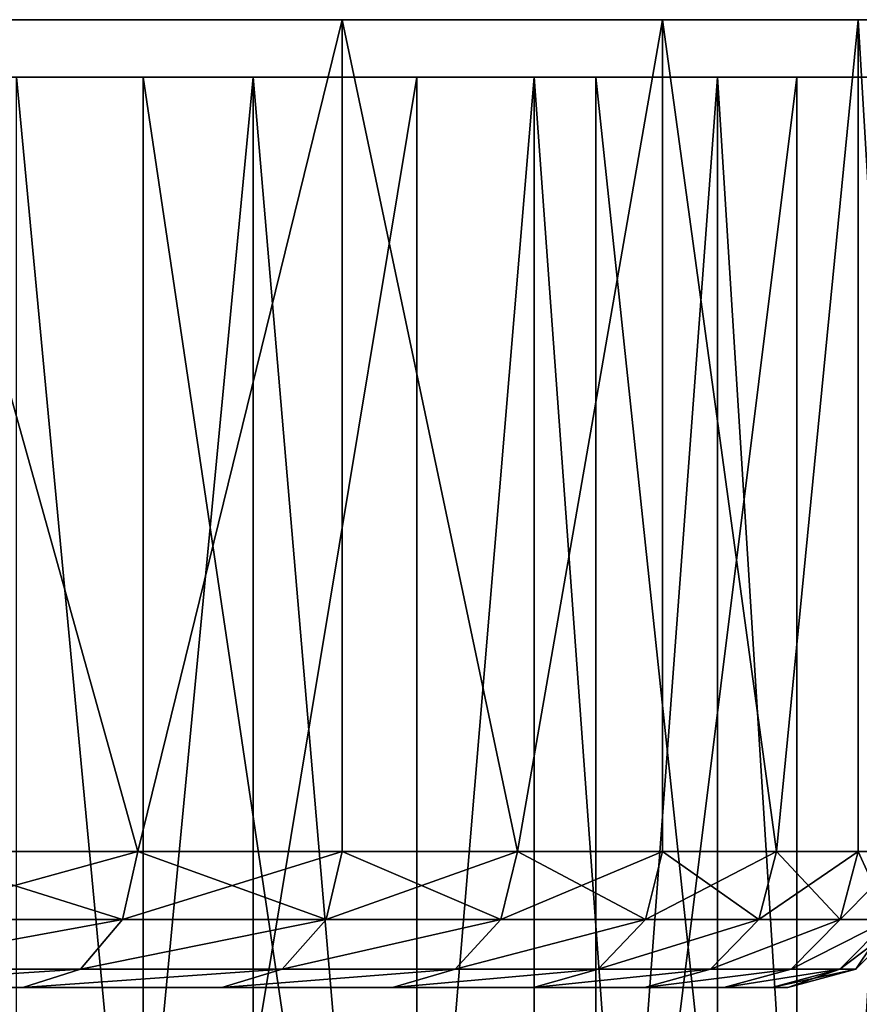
# Model space of a CAD drawing. Extents: x 2 to 502, y 1 to 119.
# Tile 29 of 76: x 226.2 to 232.37, y 25.06 to 32.31. Entities that reach past the tile are written whole.
import ezdxf

# ---------------------------------------------------------------- set-up
doc = ezdxf.new("R2010")
doc.units = 0
doc.header["$LTSCALE"] = 25.4
doc.layers.get('0').update_dxf_attribs({"color": 13, "linetype": 'CONTINUOUS'})

# ---------------------------------------------------------------- blocks, each defined once
blk = doc.blocks.new('SUNSET-A-7653_STL')
at = {"color": 0}
mesh = blk.add_polyface(dxfattribs=at)
corners = [(188.029, 32.3115, 269.4048), (200.002, 32.3115, 268.9223), (193.9961, 32.3115, 268.6803), (205.8914, 32.3115, 270.1247), (182.2555, 32.3115, 271.0771), (211.5117, 32.3115, 272.2561), (176.825, 32.3115, 273.654), (216.7172, 32.3115, 275.2616), (171.8782, 32.3115, 277.0685), (221.3732, 32.3115, 279.0631), (167.5431, 32.3115, 281.2324), (225.3592, 32.3115, 283.5623), (163.9321, 32.3115, 286.0377), (228.5718, 32.3115, 288.6426), (161.1388, 32.3115, 291.36), (230.9278, 32.3115, 294.1725), (159.2353, 32.3115, 297.0616), (232.3663, 32.3115, 300.0086), (158.2711, 32.3115, 302.9946), (232.85, 32.3115, 306), (158.2711, 32.3115, 309.0054), (232.3663, 32.3115, 311.9914), (159.2353, 32.3115, 314.9384), (230.9278, 32.3115, 317.8275), (161.1388, 32.3115, 320.64), (228.5718, 32.3115, 323.3574), (163.9321, 32.3115, 325.9623), (225.3592, 32.3115, 328.4377), (167.5431, 32.3115, 330.7676), (221.3732, 32.3115, 332.9369), (171.8782, 32.3115, 334.9315), (216.7172, 32.3115, 336.7384), (176.825, 32.3115, 338.346), (211.5117, 32.3115, 339.7439), (182.2555, 32.3115, 340.9229), (205.8914, 32.3115, 341.8753), (188.029, 32.3115, 342.5952), (200.002, 32.3115, 343.0777), (193.9961, 32.3115, 343.3197)]
mesh.append_faces([[corners[k] for k in face] for face in [(0, 1, 2), (37, 36, 38)]], dxfattribs={"vtx0": -1, "color": 0})
mesh.append_faces([[corners[k] for k in face] for face in [(1, 0, 3), (3, 4, 5), (5, 6, 7), (7, 8, 9), (9, 10, 11), (11, 12, 13), (13, 14, 15), (15, 16, 17), (17, 18, 19), (19, 20, 21), (21, 22, 23), (23, 24, 25), (25, 26, 27), (27, 28, 29), (29, 30, 31), (31, 32, 33), (33, 34, 35), (35, 36, 37)]], dxfattribs={"vtx0": -1, "vtx1": -1, "color": 0})
mesh.append_faces([[corners[k] for k in face] for face in [(3, 0, 4), (5, 4, 6), (7, 6, 8), (9, 8, 10), (11, 10, 12), (13, 12, 14), (15, 14, 16), (17, 16, 18), (19, 18, 20), (21, 20, 22), (23, 22, 24), (25, 24, 26), (27, 26, 28), (29, 28, 30), (31, 30, 32), (33, 32, 34), (35, 34, 36)]], dxfattribs={"vtx0": -1, "vtx2": -1, "color": 0})
mesh = blk.add_polyface(dxfattribs=at)
corners = [(228.5718, 32.3115, 288.6426), (227.0678, 26.1892, 286.0377), (225.3592, 32.3115, 283.5623)]
mesh.append_faces([[corners[k] for k in face] for face in [(0, 1, 2)]], dxfattribs={"color": 0})
mesh = blk.add_polyface(dxfattribs=at)
corners = [(225.3592, 32.3115, 283.5623), (227.0678, 26.1892, 286.0377), (225.3592, 26.1892, 283.5623)]
mesh.append_faces([[corners[k] for k in face] for face in [(0, 1, 2)]], dxfattribs={"color": 0})
mesh = blk.add_polyface(dxfattribs=at)
corners = [(225.3592, 32.3115, 328.4377), (225.3592, 26.1892, 328.4377), (227.0678, 26.1892, 325.9623)]
mesh.append_faces([[corners[k] for k in face] for face in [(0, 1, 2)]], dxfattribs={"color": 0})
mesh = blk.add_polyface(dxfattribs=at)
corners = [(225.3592, 32.3115, 328.4377), (227.0678, 26.1892, 325.9623), (228.5718, 32.3115, 323.3574)]
mesh.append_faces([[corners[k] for k in face] for face in [(0, 1, 2)]], dxfattribs={"color": 0})
mesh = blk.add_polyface(dxfattribs=at)
corners = [(228.5718, 32.3115, 288.6426), (228.5718, 26.1892, 288.6426), (227.0678, 26.1892, 286.0377)]
mesh.append_faces([[corners[k] for k in face] for face in [(0, 1, 2)]], dxfattribs={"color": 0})
mesh = blk.add_polyface(dxfattribs=at)
corners = [(228.5718, 32.3115, 323.3574), (227.0678, 26.1892, 325.9623), (228.5718, 26.1892, 323.3574)]
mesh.append_faces([[corners[k] for k in face] for face in [(0, 1, 2)]], dxfattribs={"color": 0})
mesh = blk.add_polyface(dxfattribs=at)
corners = [(230.9278, 32.3115, 294.1725), (229.8612, 26.1892, 291.36), (228.5718, 32.3115, 288.6426)]
mesh.append_faces([[corners[k] for k in face] for face in [(0, 1, 2)]], dxfattribs={"color": 0})
mesh = blk.add_polyface(dxfattribs=at)
corners = [(228.5718, 32.3115, 288.6426), (229.8612, 26.1892, 291.36), (228.5718, 26.1892, 288.6426)]
mesh.append_faces([[corners[k] for k in face] for face in [(0, 1, 2)]], dxfattribs={"color": 0})
mesh = blk.add_polyface(dxfattribs=at)
corners = [(228.5718, 32.3115, 323.3574), (228.5718, 26.1892, 323.3574), (229.8612, 26.1892, 320.64)]
mesh.append_faces([[corners[k] for k in face] for face in [(0, 1, 2)]], dxfattribs={"color": 0})
mesh = blk.add_polyface(dxfattribs=at)
corners = [(228.5718, 32.3115, 323.3574), (229.8612, 26.1892, 320.64), (230.9278, 32.3115, 317.8275)]
mesh.append_faces([[corners[k] for k in face] for face in [(0, 1, 2)]], dxfattribs={"color": 0})
mesh = blk.add_polyface(dxfattribs=at)
corners = [(230.9278, 32.3115, 294.1725), (230.9278, 26.1892, 294.1725), (229.8612, 26.1892, 291.36)]
mesh.append_faces([[corners[k] for k in face] for face in [(0, 1, 2)]], dxfattribs={"color": 0})
mesh = blk.add_polyface(dxfattribs=at)
corners = [(230.9278, 32.3115, 317.8275), (229.8612, 26.1892, 320.64), (230.9278, 26.1892, 317.8275)]
mesh.append_faces([[corners[k] for k in face] for face in [(0, 1, 2)]], dxfattribs={"color": 0})
mesh = blk.add_polyface(dxfattribs=at)
corners = [(232.3663, 32.3115, 300.0086), (231.7647, 26.1892, 297.0616), (230.9278, 32.3115, 294.1725)]
mesh.append_faces([[corners[k] for k in face] for face in [(0, 1, 2)]], dxfattribs={"color": 0})
mesh = blk.add_polyface(dxfattribs=at)
corners = [(230.9278, 32.3115, 294.1725), (231.7647, 26.1892, 297.0616), (230.9278, 26.1892, 294.1725)]
mesh.append_faces([[corners[k] for k in face] for face in [(0, 1, 2)]], dxfattribs={"color": 0})
mesh = blk.add_polyface(dxfattribs=at)
corners = [(230.9278, 32.3115, 317.8275), (230.9278, 26.1892, 317.8275), (231.7647, 26.1892, 314.9384)]
mesh.append_faces([[corners[k] for k in face] for face in [(0, 1, 2)]], dxfattribs={"color": 0})
mesh = blk.add_polyface(dxfattribs=at)
corners = [(230.9278, 32.3115, 317.8275), (231.7647, 26.1892, 314.9384), (232.3663, 32.3115, 311.9914)]
mesh.append_faces([[corners[k] for k in face] for face in [(0, 1, 2)]], dxfattribs={"color": 0})
mesh = blk.add_polyface(dxfattribs=at)
corners = [(232.3663, 32.3115, 300.0086), (232.3663, 26.1892, 300.0086), (231.7647, 26.1892, 297.0616)]
mesh.append_faces([[corners[k] for k in face] for face in [(0, 1, 2)]], dxfattribs={"color": 0})
mesh = blk.add_polyface(dxfattribs=at)
corners = [(232.3663, 32.3115, 311.9914), (231.7647, 26.1892, 314.9384), (232.3663, 26.1892, 311.9914)]
mesh.append_faces([[corners[k] for k in face] for face in [(0, 1, 2)]], dxfattribs={"color": 0})
mesh = blk.add_polyface(dxfattribs=at)
corners = [(232.85, 32.3115, 306), (232.7289, 26.1892, 302.9946), (232.3663, 32.3115, 300.0086)]
mesh.append_faces([[corners[k] for k in face] for face in [(0, 1, 2)]], dxfattribs={"color": 0})
mesh = blk.add_polyface(dxfattribs=at)
corners = [(232.3663, 32.3115, 300.0086), (232.7289, 26.1892, 302.9946), (232.3663, 26.1892, 300.0086)]
mesh.append_faces([[corners[k] for k in face] for face in [(0, 1, 2)]], dxfattribs={"color": 0})
mesh = blk.add_polyface(dxfattribs=at)
corners = [(232.3663, 32.3115, 311.9914), (232.3663, 26.1892, 311.9914), (232.7289, 26.1892, 309.0054)]
mesh.append_faces([[corners[k] for k in face] for face in [(0, 1, 2)]], dxfattribs={"color": 0})
mesh = blk.add_polyface(dxfattribs=at)
corners = [(232.3663, 32.3115, 311.9914), (232.7289, 26.1892, 309.0054), (232.85, 32.3115, 306)]
mesh.append_faces([[corners[k] for k in face] for face in [(0, 1, 2)]], dxfattribs={"color": 0})
at = {"color": 250}
mesh = blk.add_polyface(dxfattribs=at)
corners = [(190.7863, 31.8892, 266.2787), (203.9391, 31.8892, 266.9004), (197.3885, 31.8892, 266.0446), (197.3412, 31.8892, 267.0435), (190.9041, 31.8892, 267.2717), (184.3127, 31.8892, 267.5963), (184.5923, 31.8892, 268.5564), (178.1442, 31.8892, 269.9615), (178.5781, 31.8892, 270.8624), (172.4492, 31.8892, 273.3097), (173.0254, 31.8892, 274.1269), (167.3829, 31.8892, 277.5496), (168.0858, 31.8892, 278.2608), (163.0836, 31.8892, 282.5655), (163.894, 31.8892, 283.1514), (159.6685, 31.8892, 288.2207), (160.5643, 31.8892, 288.6652), (157.2308, 31.8892, 294.3608), (158.1875, 31.8892, 294.6518), (155.837, 31.8892, 300.8185), (156.8286, 31.8892, 300.948), (155.5251, 31.8892, 307.4175), (156.5245, 31.8892, 307.382), (157.2835, 31.8892, 313.7784), (156.3036, 31.8892, 313.9778), (159.085, 31.8892, 319.9625), (158.1513, 31.8892, 320.3205), (161.8798, 31.8892, 325.7657), (161.0178, 31.8892, 326.2726), (165.5917, 31.8892, 331.0299), (164.8248, 31.8892, 331.6717), (170.1194, 31.8892, 335.6112), (169.4686, 31.8892, 336.3705), (175.3394, 31.8892, 339.3849), (174.8225, 31.8892, 340.2409), (181.1093, 31.8892, 342.2479), (180.7404, 31.8892, 343.1773), (187.2718, 31.8892, 344.1221), (187.0609, 31.8892, 345.0996), (193.6587, 31.8892, 344.9565), (203.7282, 31.8892, 267.8779), (210.2596, 31.8892, 268.8227), (209.8906, 31.8892, 269.7521), (216.1775, 31.8892, 271.7591), (215.6606, 31.8892, 272.6151), (221.5314, 31.8892, 275.6295), (220.8806, 31.8892, 276.3888), (226.1752, 31.8892, 280.3283), (225.4083, 31.8892, 280.9701), (229.9822, 31.8892, 285.7274), (229.1201, 31.8892, 286.2343), (232.8487, 31.8892, 291.6795), (231.915, 31.8892, 292.0375), (234.6964, 31.8892, 298.0222), (233.7164, 31.8892, 298.2216), (235.4749, 31.8892, 304.5825), (234.4755, 31.8892, 304.618), (235.163, 31.8892, 311.1815), (234.1714, 31.8892, 311.052), (232.8125, 31.8892, 317.3482), (233.7692, 31.8892, 317.6392), (230.4357, 31.8892, 323.3348), (231.3315, 31.8892, 323.7793), (227.106, 31.8892, 328.8486), (227.9164, 31.8892, 329.4345), (222.9142, 31.8892, 333.7392), (223.6171, 31.8892, 334.4504), (217.9746, 31.8892, 337.8731), (218.5508, 31.8892, 338.6903), (212.4219, 31.8892, 341.1376), (212.8558, 31.8892, 342.0385), (206.4077, 31.8892, 343.4436), (206.6873, 31.8892, 344.4037), (200.0959, 31.8892, 344.7283), (200.2137, 31.8892, 345.7213), (193.6115, 31.8892, 345.9554)]
mesh.append_faces([[corners[k] for k in face] for face in [(0, 1, 2), (74, 38, 75)]], dxfattribs={"vtx0": -1, "color": 250})
mesh.append_faces([[corners[k] for k in face] for face in [(3, 0, 4), (4, 5, 6), (6, 7, 8), (8, 9, 10), (10, 11, 12), (12, 13, 14), (14, 15, 16), (16, 17, 18), (18, 19, 20), (20, 21, 22), (22, 21, 23), (23, 24, 25), (25, 26, 27), (27, 28, 29), (29, 30, 31), (31, 32, 33), (33, 34, 35), (35, 36, 37), (37, 38, 39), (1, 40, 41), (40, 1, 3), (41, 42, 43), (43, 44, 45), (45, 46, 47), (47, 48, 49), (49, 50, 51), (51, 52, 53), (53, 54, 55), (55, 56, 57), (57, 59, 60), (60, 61, 62), (62, 63, 64), (64, 65, 66), (66, 67, 68), (68, 69, 70), (70, 71, 72), (72, 73, 74)]], dxfattribs={"vtx0": -1, "vtx1": -1, "color": 250})
mesh.append_faces([[corners[k] for k in face] for face in [(1, 0, 3), (74, 39, 38)]], dxfattribs={"vtx0": -1, "vtx1": -1, "vtx2": -1, "color": 250})
mesh.append_faces([[corners[k] for k in face] for face in [(4, 0, 5), (6, 5, 7), (8, 7, 9), (10, 9, 11), (12, 11, 13), (14, 13, 15), (16, 15, 17), (18, 17, 19), (20, 19, 21), (23, 21, 24), (25, 24, 26), (27, 26, 28), (29, 28, 30), (31, 30, 32), (33, 32, 34), (35, 34, 36), (37, 36, 38), (41, 40, 42), (43, 42, 44), (45, 44, 46), (47, 46, 48), (49, 48, 50), (51, 50, 52), (53, 52, 54), (55, 54, 56), (57, 56, 58), (57, 58, 59), (60, 59, 61), (62, 61, 63), (64, 63, 65), (66, 65, 67), (68, 67, 69), (70, 69, 71), (72, 71, 73), (74, 73, 39)]], dxfattribs={"vtx0": -1, "vtx2": -1, "color": 250})
mesh = blk.add_polyface(dxfattribs=at)
corners = [(222.9142, 31.8892, 333.7392), (227.106, 9.4892, 328.8486), (222.9142, 9.4892, 333.7392), (227.106, 31.8892, 328.8486)]
mesh.append_faces([[corners[k] for k in face] for face in [(0, 1, 2), (1, 0, 3)]], dxfattribs={"vtx0": -1, "color": 250})
mesh = blk.add_polyface(dxfattribs=at)
corners = [(223.6171, 31.8892, 334.4504), (225.8705, 10.4892, 332.0314), (227.9164, 31.8892, 329.4345)]
mesh.append_faces([[corners[k] for k in face] for face in [(0, 1, 2)]], dxfattribs={"color": 250})
mesh = blk.add_polyface(dxfattribs=at)
corners = [(229.1201, 31.8892, 286.2343), (225.4083, 9.4892, 280.9701), (229.1201, 9.4892, 286.2343), (225.4083, 31.8892, 280.9701)]
mesh.append_faces([[corners[k] for k in face] for face in [(0, 1, 2), (1, 0, 3)]], dxfattribs={"vtx0": -1, "color": 250})
mesh = blk.add_polyface(dxfattribs=at)
corners = [(227.9164, 31.8892, 329.4345), (225.8705, 10.4892, 332.0314), (227.9164, 10.4892, 329.4345)]
mesh.append_faces([[corners[k] for k in face] for face in [(0, 1, 2)]], dxfattribs={"color": 250})
mesh = blk.add_polyface(dxfattribs=at)
corners = [(229.9822, 31.8892, 285.7274), (228.1903, 10.4892, 282.9492), (226.1752, 31.8892, 280.3283)]
mesh.append_faces([[corners[k] for k in face] for face in [(0, 1, 2)]], dxfattribs={"color": 250})
mesh = blk.add_polyface(dxfattribs=at)
corners = [(226.1752, 31.8892, 280.3283), (228.1903, 10.4892, 282.9492), (226.1752, 10.4892, 280.3283)]
mesh.append_faces([[corners[k] for k in face] for face in [(0, 1, 2)]], dxfattribs={"color": 250})
mesh = blk.add_polyface(dxfattribs=at)
corners = [(227.106, 31.8892, 328.8486), (230.4357, 9.4892, 323.3348), (227.106, 9.4892, 328.8486), (230.4357, 31.8892, 323.3348)]
mesh.append_faces([[corners[k] for k in face] for face in [(0, 1, 2), (1, 0, 3)]], dxfattribs={"vtx0": -1, "color": 250})
mesh = blk.add_polyface(dxfattribs=at)
corners = [(227.9164, 31.8892, 329.4345), (227.9164, 10.4892, 329.4345), (229.7409, 10.4892, 326.6775)]
mesh.append_faces([[corners[k] for k in face] for face in [(0, 1, 2)]], dxfattribs={"color": 250})
mesh = blk.add_polyface(dxfattribs=at)
corners = [(227.9164, 31.8892, 329.4345), (229.7409, 10.4892, 326.6775), (231.3315, 31.8892, 323.7793)]
mesh.append_faces([[corners[k] for k in face] for face in [(0, 1, 2)]], dxfattribs={"color": 250})
mesh = blk.add_polyface(dxfattribs=at)
corners = [(229.9822, 31.8892, 285.7274), (229.9822, 10.4892, 285.7274), (228.1903, 10.4892, 282.9492)]
mesh.append_faces([[corners[k] for k in face] for face in [(0, 1, 2)]], dxfattribs={"color": 250})
mesh = blk.add_polyface(dxfattribs=at)
corners = [(231.915, 31.8892, 292.0375), (229.1201, 9.4892, 286.2343), (231.915, 9.4892, 292.0375), (229.1201, 31.8892, 286.2343)]
mesh.append_faces([[corners[k] for k in face] for face in [(0, 1, 2), (1, 0, 3)]], dxfattribs={"vtx0": -1, "color": 250})
mesh = blk.add_polyface(dxfattribs=at)
corners = [(231.3315, 31.8892, 323.7793), (229.7409, 10.4892, 326.6775), (231.3315, 10.4892, 323.7793)]
mesh.append_faces([[corners[k] for k in face] for face in [(0, 1, 2)]], dxfattribs={"color": 250})
mesh = blk.add_polyface(dxfattribs=at)
corners = [(232.8487, 31.8892, 291.6795), (231.5385, 10.4892, 288.6442), (229.9822, 31.8892, 285.7274)]
mesh.append_faces([[corners[k] for k in face] for face in [(0, 1, 2)]], dxfattribs={"color": 250})
mesh = blk.add_polyface(dxfattribs=at)
corners = [(229.9822, 31.8892, 285.7274), (231.5385, 10.4892, 288.6442), (229.9822, 10.4892, 285.7274)]
mesh.append_faces([[corners[k] for k in face] for face in [(0, 1, 2)]], dxfattribs={"color": 250})
mesh = blk.add_polyface(dxfattribs=at)
corners = [(230.4357, 31.8892, 323.3348), (232.8125, 9.4892, 317.3482), (230.4357, 9.4892, 323.3348), (232.8125, 31.8892, 317.3482)]
mesh.append_faces([[corners[k] for k in face] for face in [(0, 1, 2), (1, 0, 3)]], dxfattribs={"vtx0": -1, "color": 250})
mesh = blk.add_polyface(dxfattribs=at)
corners = [(231.3315, 31.8892, 323.7793), (231.3315, 10.4892, 323.7793), (232.6773, 10.4892, 320.7596)]
mesh.append_faces([[corners[k] for k in face] for face in [(0, 1, 2)]], dxfattribs={"color": 250})
mesh = blk.add_polyface(dxfattribs=at)
corners = [(231.3315, 31.8892, 323.7793), (232.6773, 10.4892, 320.7596), (233.7692, 31.8892, 317.6392)]
mesh.append_faces([[corners[k] for k in face] for face in [(0, 1, 2)]], dxfattribs={"color": 250})
mesh = blk.add_polyface(dxfattribs=at)
corners = [(232.8487, 31.8892, 291.6795), (232.8487, 10.4892, 291.6795), (231.5385, 10.4892, 288.6442)]
mesh.append_faces([[corners[k] for k in face] for face in [(0, 1, 2)]], dxfattribs={"color": 250})
mesh = blk.add_polyface(dxfattribs=at)
corners = [(233.7164, 31.8892, 298.2216), (231.915, 9.4892, 292.0375), (233.7164, 9.4892, 298.2216), (231.915, 31.8892, 292.0375)]
mesh.append_faces([[corners[k] for k in face] for face in [(0, 1, 2), (1, 0, 3)]], dxfattribs={"vtx0": -1, "color": 250})
at = {"color": 0}
mesh = blk.add_polyface(dxfattribs=at)
corners = [(227.0678, 26.1892, 325.9623), (225.2521, 25.6892, 328.3572), (226.9546, 25.6892, 325.8907), (225.3592, 26.1892, 328.4377)]
mesh.append_faces([[corners[k] for k in face] for face in [(0, 1, 2), (1, 0, 3)]], dxfattribs={"vtx0": -1, "color": 0})
mesh = blk.add_polyface(dxfattribs=at)
corners = [(225.3592, 26.1892, 283.5623), (226.9546, 25.6892, 286.1093), (225.2521, 25.6892, 283.6428), (227.0678, 26.1892, 286.0377)]
mesh.append_faces([[corners[k] for k in face] for face in [(0, 1, 2), (1, 0, 3)]], dxfattribs={"vtx0": -1, "color": 0})
mesh = blk.add_polyface(dxfattribs=at)
corners = [(228.5718, 26.1892, 323.3574), (226.9546, 25.6892, 325.8907), (228.4532, 25.6892, 323.2951), (227.0678, 26.1892, 325.9623)]
mesh.append_faces([[corners[k] for k in face] for face in [(0, 1, 2), (1, 0, 3)]], dxfattribs={"vtx0": -1, "color": 0})
mesh = blk.add_polyface(dxfattribs=at)
corners = [(227.0678, 26.1892, 286.0377), (228.4532, 25.6892, 288.7049), (226.9546, 25.6892, 286.1093), (228.5718, 26.1892, 288.6426)]
mesh.append_faces([[corners[k] for k in face] for face in [(0, 1, 2), (1, 0, 3)]], dxfattribs={"vtx0": -1, "color": 0})
mesh = blk.add_polyface(dxfattribs=at)
corners = [(229.8612, 26.1892, 320.64), (228.4532, 25.6892, 323.2951), (229.738, 25.6892, 320.5874), (228.5718, 26.1892, 323.3574)]
mesh.append_faces([[corners[k] for k in face] for face in [(0, 1, 2), (1, 0, 3)]], dxfattribs={"vtx0": -1, "color": 0})
mesh = blk.add_polyface(dxfattribs=at)
corners = [(228.5718, 26.1892, 288.6426), (229.738, 25.6892, 291.4126), (228.4532, 25.6892, 288.7049), (229.8612, 26.1892, 291.36)]
mesh.append_faces([[corners[k] for k in face] for face in [(0, 1, 2), (1, 0, 3)]], dxfattribs={"vtx0": -1, "color": 0})
mesh = blk.add_polyface(dxfattribs=at)
corners = [(230.9278, 26.1892, 317.8275), (229.738, 25.6892, 320.5874), (230.8008, 25.6892, 317.7851), (229.8612, 26.1892, 320.64)]
mesh.append_faces([[corners[k] for k in face] for face in [(0, 1, 2), (1, 0, 3)]], dxfattribs={"vtx0": -1, "color": 0})
mesh = blk.add_polyface(dxfattribs=at)
corners = [(229.8612, 26.1892, 291.36), (230.8008, 25.6892, 294.2149), (229.738, 25.6892, 291.4126), (230.9278, 26.1892, 294.1725)]
mesh.append_faces([[corners[k] for k in face] for face in [(0, 1, 2), (1, 0, 3)]], dxfattribs={"vtx0": -1, "color": 0})
mesh = blk.add_polyface(dxfattribs=at)
corners = [(231.7647, 26.1892, 314.9384), (230.8008, 25.6892, 317.7851), (231.6346, 25.6892, 314.9064), (230.9278, 26.1892, 317.8275)]
mesh.append_faces([[corners[k] for k in face] for face in [(0, 1, 2), (1, 0, 3)]], dxfattribs={"vtx0": -1, "color": 0})
mesh = blk.add_polyface(dxfattribs=at)
corners = [(230.9278, 26.1892, 294.1725), (231.6346, 25.6892, 297.0936), (230.8008, 25.6892, 294.2149), (231.7647, 26.1892, 297.0616)]
mesh.append_faces([[corners[k] for k in face] for face in [(0, 1, 2), (1, 0, 3)]], dxfattribs={"vtx0": -1, "color": 0})
mesh = blk.add_polyface(dxfattribs=at)
corners = [(232.3663, 26.1892, 311.9914), (231.6346, 25.6892, 314.9064), (232.2341, 25.6892, 311.9699), (231.7647, 26.1892, 314.9384)]
mesh.append_faces([[corners[k] for k in face] for face in [(0, 1, 2), (1, 0, 3)]], dxfattribs={"vtx0": -1, "color": 0})
mesh = blk.add_polyface(dxfattribs=at)
corners = [(231.7647, 26.1892, 297.0616), (232.2341, 25.6892, 300.0301), (231.6346, 25.6892, 297.0936), (232.3663, 26.1892, 300.0086)]
mesh.append_faces([[corners[k] for k in face] for face in [(0, 1, 2), (1, 0, 3)]], dxfattribs={"vtx0": -1, "color": 0})
mesh = blk.add_polyface(dxfattribs=at)
corners = [(232.7289, 26.1892, 309.0054), (232.2341, 25.6892, 311.9699), (232.5953, 25.6892, 308.9947), (232.3663, 26.1892, 311.9914)]
mesh.append_faces([[corners[k] for k in face] for face in [(0, 1, 2), (1, 0, 3)]], dxfattribs={"vtx0": -1, "color": 0})
mesh = blk.add_polyface(dxfattribs=at)
corners = [(232.3663, 26.1892, 300.0086), (232.5953, 25.6892, 303.0053), (232.2341, 25.6892, 300.0301), (232.7289, 26.1892, 302.9946)]
mesh.append_faces([[corners[k] for k in face] for face in [(0, 1, 2), (1, 0, 3)]], dxfattribs={"vtx0": -1, "color": 0})
mesh = blk.add_polyface(dxfattribs=at)
corners = [(226.9546, 25.6892, 325.8907), (224.9595, 25.3231, 328.1374), (226.6452, 25.3231, 325.6951), (225.2521, 25.6892, 328.3572)]
mesh.append_faces([[corners[k] for k in face] for face in [(0, 1, 2), (1, 0, 3)]], dxfattribs={"vtx0": -1, "color": 0})
mesh = blk.add_polyface(dxfattribs=at)
corners = [(226.9546, 25.6892, 286.1093), (224.9595, 25.3231, 283.8626), (225.2521, 25.6892, 283.6428), (226.6452, 25.3231, 286.3049)]
mesh.append_faces([[corners[k] for k in face] for face in [(0, 1, 2), (1, 0, 3)]], dxfattribs={"vtx0": -1, "color": 0})
mesh = blk.add_polyface(dxfattribs=at)
corners = [(228.4532, 25.6892, 323.2951), (226.6452, 25.3231, 325.6951), (228.1291, 25.3231, 323.1251), (226.9546, 25.6892, 325.8907)]
mesh.append_faces([[corners[k] for k in face] for face in [(0, 1, 2), (1, 0, 3)]], dxfattribs={"vtx0": -1, "color": 0})
mesh = blk.add_polyface(dxfattribs=at)
corners = [(228.4532, 25.6892, 288.7049), (226.6452, 25.3231, 286.3049), (226.9546, 25.6892, 286.1093), (228.1291, 25.3231, 288.8749)]
mesh.append_faces([[corners[k] for k in face] for face in [(0, 1, 2), (1, 0, 3)]], dxfattribs={"vtx0": -1, "color": 0})
mesh = blk.add_polyface(dxfattribs=at)
corners = [(229.738, 25.6892, 320.5874), (228.1291, 25.3231, 323.1251), (229.4012, 25.3231, 320.444), (228.4532, 25.6892, 323.2951)]
mesh.append_faces([[corners[k] for k in face] for face in [(0, 1, 2), (1, 0, 3)]], dxfattribs={"vtx0": -1, "color": 0})
mesh = blk.add_polyface(dxfattribs=at)
corners = [(229.738, 25.6892, 291.4126), (228.1291, 25.3231, 288.8749), (228.4532, 25.6892, 288.7049), (229.4012, 25.3231, 291.556)]
mesh.append_faces([[corners[k] for k in face] for face in [(0, 1, 2), (1, 0, 3)]], dxfattribs={"vtx0": -1, "color": 0})
mesh = blk.add_polyface(dxfattribs=at)
corners = [(230.8008, 25.6892, 317.7851), (229.4012, 25.3231, 320.444), (230.4536, 25.3231, 317.6692), (229.738, 25.6892, 320.5874)]
mesh.append_faces([[corners[k] for k in face] for face in [(0, 1, 2), (1, 0, 3)]], dxfattribs={"vtx0": -1, "color": 0})
mesh = blk.add_polyface(dxfattribs=at)
corners = [(230.8008, 25.6892, 294.2149), (229.4012, 25.3231, 291.556), (229.738, 25.6892, 291.4126), (230.4536, 25.3231, 294.3308)]
mesh.append_faces([[corners[k] for k in face] for face in [(0, 1, 2), (1, 0, 3)]], dxfattribs={"vtx0": -1, "color": 0})
mesh = blk.add_polyface(dxfattribs=at)
corners = [(231.6346, 25.6892, 314.9064), (230.4536, 25.3231, 317.6692), (231.2792, 25.3231, 314.8188), (230.8008, 25.6892, 317.7851)]
mesh.append_faces([[corners[k] for k in face] for face in [(0, 1, 2), (1, 0, 3)]], dxfattribs={"vtx0": -1, "color": 0})
mesh = blk.add_polyface(dxfattribs=at)
corners = [(231.6346, 25.6892, 297.0936), (230.4536, 25.3231, 294.3308), (230.8008, 25.6892, 294.2149), (231.2792, 25.3231, 297.1812)]
mesh.append_faces([[corners[k] for k in face] for face in [(0, 1, 2), (1, 0, 3)]], dxfattribs={"vtx0": -1, "color": 0})
mesh = blk.add_polyface(dxfattribs=at)
corners = [(232.2341, 25.6892, 311.9699), (231.2792, 25.3231, 314.8188), (231.8728, 25.3231, 311.9112), (231.6346, 25.6892, 314.9064)]
mesh.append_faces([[corners[k] for k in face] for face in [(0, 1, 2), (1, 0, 3)]], dxfattribs={"vtx0": -1, "color": 0})
mesh = blk.add_polyface(dxfattribs=at)
corners = [(232.2341, 25.6892, 300.0301), (231.2792, 25.3231, 297.1812), (231.6346, 25.6892, 297.0936), (231.8728, 25.3231, 300.0888)]
mesh.append_faces([[corners[k] for k in face] for face in [(0, 1, 2), (1, 0, 3)]], dxfattribs={"vtx0": -1, "color": 0})
mesh = blk.add_polyface(dxfattribs=at)
corners = [(232.5953, 25.6892, 308.9947), (231.8728, 25.3231, 311.9112), (232.2305, 25.3231, 308.9652), (232.2341, 25.6892, 311.9699)]
mesh.append_faces([[corners[k] for k in face] for face in [(0, 1, 2), (1, 0, 3)]], dxfattribs={"vtx0": -1, "color": 0})
mesh = blk.add_polyface(dxfattribs=at)
corners = [(232.5953, 25.6892, 303.0053), (231.8728, 25.3231, 300.0888), (232.2341, 25.6892, 300.0301), (232.2305, 25.3231, 303.0348)]
mesh.append_faces([[corners[k] for k in face] for face in [(0, 1, 2), (1, 0, 3)]], dxfattribs={"vtx0": -1, "color": 0})
mesh = blk.add_polyface(dxfattribs=at)
corners = [(232.716, 25.6892, 306), (232.2305, 25.3231, 308.9652), (232.35, 25.3231, 306), (232.5953, 25.6892, 308.9947)]
mesh.append_faces([[corners[k] for k in face] for face in [(0, 1, 2), (1, 0, 3)]], dxfattribs={"vtx0": -1, "color": 0})
mesh = blk.add_polyface(dxfattribs=at)
corners = [(232.5953, 25.6892, 303.0053), (232.35, 25.3231, 306), (232.2305, 25.3231, 303.0348), (232.716, 25.6892, 306)]
mesh.append_faces([[corners[k] for k in face] for face in [(0, 1, 2), (1, 0, 3)]], dxfattribs={"vtx0": -1, "color": 0})
mesh = blk.add_polyface(dxfattribs=at)
corners = [(226.6452, 25.3231, 325.6951), (224.5597, 25.1892, 327.837), (226.2227, 25.1892, 325.4278), (224.9595, 25.3231, 328.1374)]
mesh.append_faces([[corners[k] for k in face] for face in [(0, 1, 2), (1, 0, 3)]], dxfattribs={"vtx0": -1, "color": 0})
mesh = blk.add_polyface(dxfattribs=at)
corners = [(226.6452, 25.3231, 286.3049), (224.5597, 25.1892, 284.163), (224.9595, 25.3231, 283.8626), (226.2227, 25.1892, 286.5722)]
mesh.append_faces([[corners[k] for k in face] for face in [(0, 1, 2), (1, 0, 3)]], dxfattribs={"vtx0": -1, "color": 0})
mesh = blk.add_polyface(dxfattribs=at)
corners = [(228.1291, 25.3231, 323.1251), (226.2227, 25.1892, 325.4278), (227.6863, 25.1892, 322.8927), (226.6452, 25.3231, 325.6951)]
mesh.append_faces([[corners[k] for k in face] for face in [(0, 1, 2), (1, 0, 3)]], dxfattribs={"vtx0": -1, "color": 0})
mesh = blk.add_polyface(dxfattribs=at)
corners = [(228.1291, 25.3231, 288.8749), (226.2227, 25.1892, 286.5722), (226.6452, 25.3231, 286.3049), (227.6863, 25.1892, 289.1073)]
mesh.append_faces([[corners[k] for k in face] for face in [(0, 1, 2), (1, 0, 3)]], dxfattribs={"vtx0": -1, "color": 0})
mesh = blk.add_polyface(dxfattribs=at)
corners = [(229.4012, 25.3231, 320.444), (227.6863, 25.1892, 322.8927), (228.9413, 25.1892, 320.248), (228.1291, 25.3231, 323.1251)]
mesh.append_faces([[corners[k] for k in face] for face in [(0, 1, 2), (1, 0, 3)]], dxfattribs={"vtx0": -1, "color": 0})
mesh = blk.add_polyface(dxfattribs=at)
corners = [(229.4012, 25.3231, 291.556), (227.6863, 25.1892, 289.1073), (228.1291, 25.3231, 288.8749), (228.9413, 25.1892, 291.752)]
mesh.append_faces([[corners[k] for k in face] for face in [(0, 1, 2), (1, 0, 3)]], dxfattribs={"vtx0": -1, "color": 0})
mesh = blk.add_polyface(dxfattribs=at)
corners = [(230.4536, 25.3231, 317.6692), (228.9413, 25.1892, 320.248), (229.9793, 25.1892, 317.5109), (229.4012, 25.3231, 320.444)]
mesh.append_faces([[corners[k] for k in face] for face in [(0, 1, 2), (1, 0, 3)]], dxfattribs={"vtx0": -1, "color": 0})
mesh = blk.add_polyface(dxfattribs=at)
corners = [(230.4536, 25.3231, 294.3308), (228.9413, 25.1892, 291.752), (229.4012, 25.3231, 291.556), (229.9793, 25.1892, 294.4891)]
mesh.append_faces([[corners[k] for k in face] for face in [(0, 1, 2), (1, 0, 3)]], dxfattribs={"vtx0": -1, "color": 0})
mesh = blk.add_polyface(dxfattribs=at)
corners = [(231.2792, 25.3231, 314.8188), (229.9793, 25.1892, 317.5109), (230.7937, 25.1892, 314.6991), (230.4536, 25.3231, 317.6692)]
mesh.append_faces([[corners[k] for k in face] for face in [(0, 1, 2), (1, 0, 3)]], dxfattribs={"vtx0": -1, "color": 0})
mesh = blk.add_polyface(dxfattribs=at)
corners = [(231.2792, 25.3231, 297.1812), (229.9793, 25.1892, 294.4891), (230.4536, 25.3231, 294.3308), (230.7937, 25.1892, 297.3009)]
mesh.append_faces([[corners[k] for k in face] for face in [(0, 1, 2), (1, 0, 3)]], dxfattribs={"vtx0": -1, "color": 0})
mesh = blk.add_polyface(dxfattribs=at)
corners = [(231.8728, 25.3231, 311.9112), (230.7937, 25.1892, 314.6991), (231.3793, 25.1892, 311.831), (231.2792, 25.3231, 314.8188)]
mesh.append_faces([[corners[k] for k in face] for face in [(0, 1, 2), (1, 0, 3)]], dxfattribs={"vtx0": -1, "color": 0})
mesh = blk.add_polyface(dxfattribs=at)
corners = [(231.8728, 25.3231, 300.0888), (230.7937, 25.1892, 297.3009), (231.2792, 25.3231, 297.1812), (231.3793, 25.1892, 300.169)]
mesh.append_faces([[corners[k] for k in face] for face in [(0, 1, 2), (1, 0, 3)]], dxfattribs={"vtx0": -1, "color": 0})
mesh = blk.add_polyface(dxfattribs=at)
corners = [(232.2305, 25.3231, 308.9652), (231.3793, 25.1892, 311.831), (231.7321, 25.1892, 308.925), (231.8728, 25.3231, 311.9112)]
mesh.append_faces([[corners[k] for k in face] for face in [(0, 1, 2), (1, 0, 3)]], dxfattribs={"vtx0": -1, "color": 0})
mesh = blk.add_polyface(dxfattribs=at)
corners = [(232.2305, 25.3231, 303.0348), (231.3793, 25.1892, 300.169), (231.8728, 25.3231, 300.0888), (231.7321, 25.1892, 303.075)]
mesh.append_faces([[corners[k] for k in face] for face in [(0, 1, 2), (1, 0, 3)]], dxfattribs={"vtx0": -1, "color": 0})
mesh = blk.add_polyface(dxfattribs=at)
corners = [(232.2305, 25.3231, 308.9652), (231.85, 25.1892, 306), (232.35, 25.3231, 306), (231.7321, 25.1892, 308.925)]
mesh.append_faces([[corners[k] for k in face] for face in [(0, 1, 2), (1, 0, 3)]], dxfattribs={"vtx0": -1, "color": 0})
mesh = blk.add_polyface(dxfattribs=at)
corners = [(232.35, 25.3231, 306), (231.7321, 25.1892, 303.075), (232.2305, 25.3231, 303.0348), (231.85, 25.1892, 306)]
mesh.append_faces([[corners[k] for k in face] for face in [(0, 1, 2), (1, 0, 3)]], dxfattribs={"vtx0": -1, "color": 0})
mesh = blk.add_polyface(dxfattribs=at)
corners = [(194.3577, 25.1892, 284.9309), (164.7773, 25.1892, 286.5722), (166.4402, 25.1892, 284.163), (189.8551, 25.1892, 285.6691), (185.6166, 25.1892, 287.3579), (163.3137, 25.1892, 289.1073), (181.8401, 25.1892, 289.9184), (162.0587, 25.1892, 291.752), (178.7024, 25.1892, 293.2308), (161.0207, 25.1892, 294.4891), (176.3502, 25.1892, 297.1404), (160.2063, 25.1892, 297.3009), (174.8933, 25.1892, 301.4641), (159.6207, 25.1892, 300.169), (159.2679, 25.1892, 303.075), (174.4, 25.1892, 306), (159.15, 25.1892, 306), (174.8933, 25.1892, 310.5359), (159.2679, 25.1892, 308.925), (159.6207, 25.1892, 311.831), (176.3502, 25.1892, 314.8596), (160.2063, 25.1892, 314.6991), (161.0207, 25.1892, 317.5109), (178.7024, 25.1892, 318.7692), (162.0587, 25.1892, 320.248), (181.8401, 25.1892, 322.0816), (163.3137, 25.1892, 322.8927), (185.6166, 25.1892, 324.6421), (164.7773, 25.1892, 325.4278), (189.8551, 25.1892, 326.3309), (166.4402, 25.1892, 327.837), (194.3577, 25.1892, 327.0691), (224.5597, 25.1892, 327.837), (222.7084, 25.1892, 330.1045), (168.2916, 25.1892, 330.1045), (195.5, 25.1892, 330.85), (220.6805, 25.1892, 332.2157), (196.25, 25.1892, 331.051), (196.799, 25.1892, 331.6), (197, 25.1892, 332.35), (218.4894, 25.1892, 334.1569), (196.799, 25.1892, 333.1), (196.25, 25.1892, 333.649), (195.5, 25.1892, 333.85), (170.3195, 25.1892, 332.2157), (194.75, 25.1892, 331.051), (194.201, 25.1892, 331.6), (194, 25.1892, 332.35), (172.5106, 25.1892, 334.1569), (194.201, 25.1892, 333.1), (194.75, 25.1892, 333.649), (216.1492, 25.1892, 335.9155), (174.8508, 25.1892, 335.9155), (213.675, 25.1892, 337.48), (177.325, 25.1892, 337.48), (211.083, 25.1892, 338.8404), (179.917, 25.1892, 338.8404), (208.3899, 25.1892, 339.9879), (182.6101, 25.1892, 339.9879), (205.6132, 25.1892, 340.9148), (185.3868, 25.1892, 340.9148), (202.7709, 25.1892, 341.6154), (188.2291, 25.1892, 341.6154), (199.8815, 25.1892, 342.085), (191.1185, 25.1892, 342.085), (196.9637, 25.1892, 342.3205), (194.0363, 25.1892, 342.3205), (195.5, 25.1892, 278.15), (170.3195, 25.1892, 279.7843), (172.5106, 25.1892, 277.8431), (194.75, 25.1892, 278.351), (194.201, 25.1892, 278.9), (194, 25.1892, 279.65), (194.201, 25.1892, 280.4), (168.2916, 25.1892, 281.8955), (194.75, 25.1892, 280.949), (195.5, 25.1892, 281.15), (222.7084, 25.1892, 281.8955), (224.5597, 25.1892, 284.163), (226.2227, 25.1892, 286.5722), (198.9136, 25.1892, 285.1779), (203.3099, 25.1892, 286.3986), (207.341, 25.1892, 288.5358), (227.6863, 25.1892, 289.1073), (210.8185, 25.1892, 291.4895), (228.9413, 25.1892, 291.752), (213.5797, 25.1892, 295.1218), (229.9793, 25.1892, 294.4891), (230.7937, 25.1892, 297.3009), (215.4955, 25.1892, 299.2627), (231.3793, 25.1892, 300.169), (216.4763, 25.1892, 303.7187), (231.7321, 25.1892, 303.075), (231.85, 25.1892, 306), (216.6, 25.1892, 306), (231.7321, 25.1892, 308.925), (216.4763, 25.1892, 308.2813), (215.4955, 25.1892, 312.7373), (231.3793, 25.1892, 311.831), (230.7937, 25.1892, 314.6991), (213.5797, 25.1892, 316.8782), (229.9793, 25.1892, 317.5109), (210.8185, 25.1892, 320.5105), (228.9413, 25.1892, 320.248), (227.6863, 25.1892, 322.8927), (207.341, 25.1892, 323.4642), (226.2227, 25.1892, 325.4278), (203.3099, 25.1892, 325.6014), (198.9136, 25.1892, 326.8221), (199.8815, 25.1892, 269.915), (194.0363, 25.1892, 269.6795), (196.9637, 25.1892, 269.6795), (191.1185, 25.1892, 269.915), (202.7709, 25.1892, 270.3846), (188.2291, 25.1892, 270.3846), (205.6132, 25.1892, 271.0852), (185.3868, 25.1892, 271.0852), (208.3899, 25.1892, 272.0121), (182.6101, 25.1892, 272.0121), (211.083, 25.1892, 273.1596), (179.917, 25.1892, 273.1596), (213.675, 25.1892, 274.52), (177.325, 25.1892, 274.52), (216.1492, 25.1892, 276.0845), (174.8508, 25.1892, 276.0845), (218.4894, 25.1892, 277.8431), (220.6805, 25.1892, 279.7843), (196.25, 25.1892, 278.351), (196.799, 25.1892, 278.9), (197, 25.1892, 279.65), (196.799, 25.1892, 280.4), (196.25, 25.1892, 280.949)]
mesh.append_faces([[corners[k] for k in face] for face in [(64, 65, 66), (109, 110, 111)]], dxfattribs={"vtx0": -1, "color": 0})
mesh.append_faces([[corners[k] for k in face] for face in [(1, 4, 5), (5, 6, 7), (7, 8, 9), (9, 10, 11), (11, 12, 13), (13, 12, 14), (14, 15, 16), (16, 17, 18), (18, 17, 19), (19, 20, 21), (21, 20, 22), (22, 23, 24), (24, 25, 26), (26, 27, 28), (28, 29, 30), (30, 33, 34), (35, 36, 37), (37, 36, 38), (38, 36, 39), (39, 40, 41), (41, 40, 42), (42, 40, 43), (44, 47, 48), (48, 51, 52), (52, 53, 54), (54, 55, 56), (56, 57, 58), (58, 59, 60), (60, 61, 62), (62, 63, 64), (68, 73, 74), (74, 78, 2), (0, 79, 80), (80, 79, 81), (81, 79, 82), (82, 83, 84), (84, 85, 86), (86, 88, 89), (89, 90, 91), (91, 93, 94), (94, 95, 96), (96, 95, 97), (97, 99, 100), (100, 101, 102), (102, 104, 105), (105, 106, 107), (107, 32, 108), (108, 32, 31), (110, 109, 112), (112, 113, 114), (114, 115, 116), (116, 117, 118), (118, 119, 120), (120, 121, 122), (122, 123, 124), (124, 125, 69), (67, 126, 127), (127, 126, 128), (128, 126, 129), (129, 126, 130), (130, 77, 131), (131, 77, 76)]], dxfattribs={"vtx0": -1, "vtx1": -1, "color": 0})
mesh.append_faces([[corners[k] for k in face] for face in [(30, 31, 32), (34, 33, 35), (48, 43, 40), (74, 76, 77), (2, 78, 0), (69, 125, 67)]], dxfattribs={"vtx0": -1, "vtx1": -1, "vtx2": -1, "color": 0})
mesh.append_faces([[corners[k] for k in face] for face in [(0, 1, 2), (1, 0, 3), (1, 3, 4), (5, 4, 6), (7, 6, 8), (9, 8, 10), (11, 10, 12), (14, 12, 15), (16, 15, 17), (19, 17, 20), (22, 20, 23), (24, 23, 25), (26, 25, 27), (28, 27, 29), (30, 29, 31), (30, 32, 33), (35, 33, 36), (39, 36, 40), (35, 44, 34), (44, 35, 45), (44, 45, 46), (44, 46, 47), (48, 47, 49), (48, 49, 50), (48, 50, 43), (48, 40, 51), (52, 51, 53), (54, 53, 55), (56, 55, 57), (58, 57, 59), (60, 59, 61), (62, 61, 63), (64, 63, 65), (67, 68, 69), (68, 67, 70), (68, 70, 71), (68, 71, 72), (68, 72, 73), (74, 73, 75), (74, 75, 76), (74, 77, 78), (0, 78, 79), (82, 79, 83), (84, 83, 85), (86, 85, 87), (86, 87, 88), (89, 88, 90), (91, 90, 92), (91, 92, 93), (94, 93, 95), (97, 95, 98), (97, 98, 99), (100, 99, 101), (102, 101, 103), (102, 103, 104), (105, 104, 106), (107, 106, 32), (112, 109, 113), (114, 113, 115), (116, 115, 117), (118, 117, 119), (120, 119, 121), (122, 121, 123), (124, 123, 125), (67, 125, 126), (130, 126, 77)]], dxfattribs={"vtx0": -1, "vtx2": -1, "color": 0})

msp = doc.modelspace()

# ---------------------------------------------------------------- block references
at = {"color": 0}
msp.add_blockref('SUNSET-A-7653_STL', (0, 0), dxfattribs=at)

doc.saveas('drawing.dxf')
